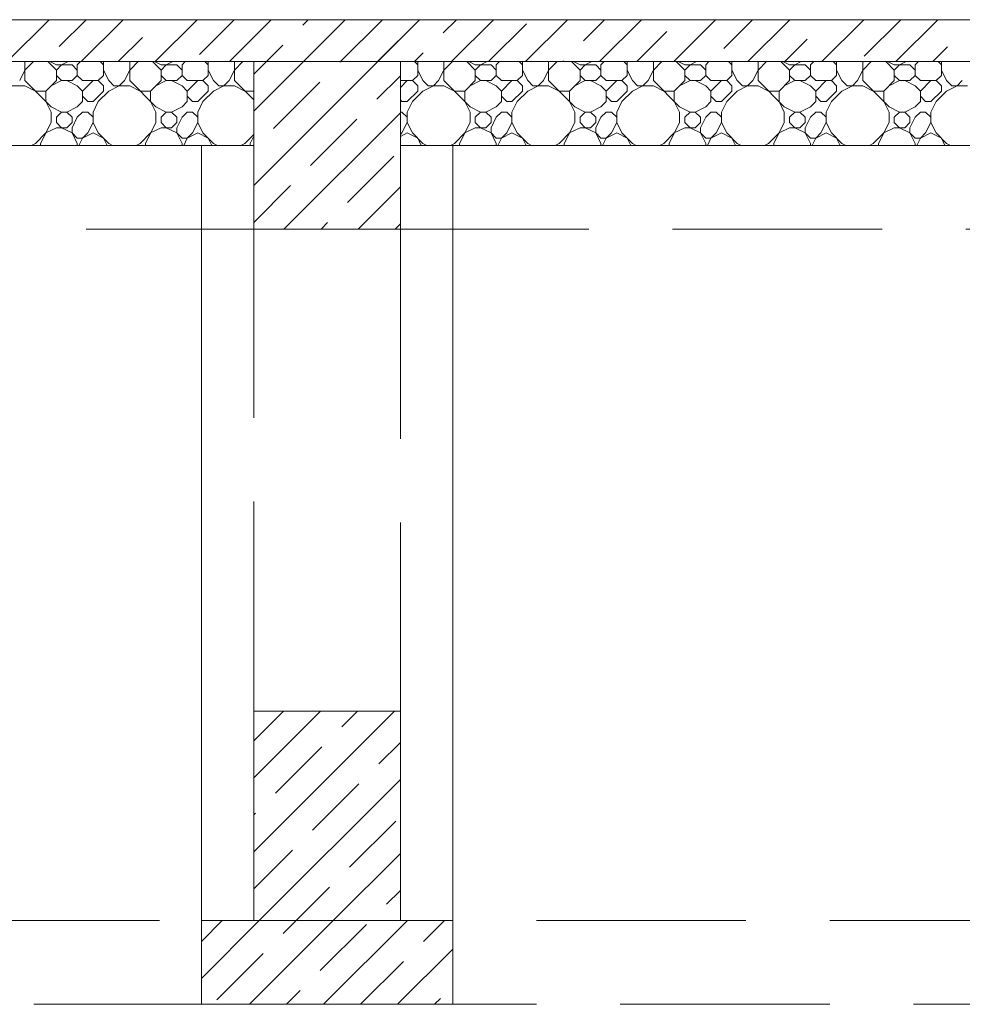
# Model space of a CAD drawing. Header units: millimetres. Extents: x 53645 to 137188, y 78097 to 135542.
# Tile 161 of 256: x 95860 to 98110, y 101230 to 103580. Entities that reach past the tile are written whole.
import ezdxf

# ---------------------------------------------------------------- set-up
doc = ezdxf.new("R2010")
doc.units = ezdxf.units.MM
doc.linetypes.add('GOST2.303 4', pattern=[7, 5, -2, 0])
doc.layers.add('hatch', color=7, linetype='Continuous', lineweight=5)
doc.layers.add('Wall2', color=40, linetype='Continuous', lineweight=5)

msp = doc.modelspace()

# ---------------------------------------------------------------- linework, layer by layer
at = {"layer": 'hatch', "color": 251, "ltscale": 100}
msp.add_lwpolyline([(91368.8, 103679.9), (100018.8, 103679.9), (100018.8, 103579.9), (91368.8, 103579.9)], close=True, dxfattribs=at)
for points in [[(91368.8, 103579.9), (100018.8, 103579.9)], [(91368.8, 103480), (96418.8, 103479.9)], [(96418.8, 103479.9), (91368.8, 103479.9)], [(96418.8, 103479.9), (96418.8, 103279.9)], [(100018.8, 103480), (96768.8, 103479.9)], [(100018.8, 103479.9), (96768.8, 103479.9)], [(96768.8, 103479.9), (96768.8, 103279.9)]]:
    msp.add_lwpolyline(points, dxfattribs=at)
at = {"layer": 'hatch', "color": 251, "lineweight": 0, "ltscale": 100}
for points in [[(95830.3, 103479.9), (95930.3, 103579.9)], [(95954.4, 103515.6), (96018.7, 103579.9)], [(96007.1, 103479.9), (96107.1, 103579.9)], [(96183.9, 103479.9), (96283.9, 103579.9)], [(96289.4, 103497.1), (96372.3, 103579.9)], [(96360.7, 103479.9), (96460.7, 103579.9)], [(96536, 103566.9), (96549.1, 103579.9)], [(96537.4, 103479.9), (96637.4, 103579.9)], [(96625.8, 103479.9), (96725.8, 103579.9)], [(96714.2, 103479.9), (96814.2, 103579.9)], [(96871, 103548.3), (96902.6, 103579.9)], [(96891, 103479.9), (96991, 103579.9)], [(96979.4, 103479.9), (97069.9, 103570.4)], [(97067.8, 103479.9), (97167.8, 103579.9)], [(97206, 103529.8), (97256.2, 103579.9)], [(97244.5, 103479.9), (97344.5, 103579.9)], [(97421.3, 103479.9), (97521.3, 103579.9)], [(97541, 103511.2), (97609.7, 103579.9)], [(97598.1, 103479.9), (97698.1, 103579.9)], [(97774.9, 103479.9), (97874.9, 103579.9)], [(97876, 103492.7), (97963.3, 103579.9)], [(97951.7, 103479.9), (98051.7, 103579.9)], [(97332.9, 103479.9), (97404.9, 103551.9)], [(96095.5, 103479.9), (96153.3, 103537.7)], [(96449.1, 103479.9), (96488.3, 103519.2)], [(97686.5, 103479.9), (97739.9, 103533.3)], [(96802.6, 103479.9), (96823.3, 103500.6)], [(98040, 103479.9), (98074.9, 103514.8)], [(97156.2, 103479.9), (97158.3, 103482.1)], [(96293.8, 101291.8), (96432, 101429.9)], [(96293.8, 101380.2), (96343.6, 101429.9)], [(96408.8, 101229.9), (96608.8, 101429.9)], [(96489.2, 101398.7), (96520.4, 101429.9)], [(96585.5, 101229.9), (96785.5, 101429.9)], [(96824.2, 101380.2), (96873.9, 101429.9)], [(96577.6, 101310.4), (96688, 101420.8)], [(96762.3, 101229.9), (96893.8, 101361.5)], [(96331, 101240.5), (96441.4, 101351)], [(96673.9, 101229.9), (96776.4, 101332.5)], [(96497.2, 101229.9), (96529.8, 101262.6)], [(96850.7, 101229.9), (96864.8, 101244.1)]]:
    msp.add_lwpolyline(points, dxfattribs=at)
at = {"layer": 'hatch', "color": 251, "linetype": 'ByBlock', "lineweight": 0, "ltscale": 100}
for points in [[(96418.8, 103538.1), (96460.7, 103579.9)], [(96418.8, 103361.4), (96637.4, 103579.9)], [(96536, 103566.9), (96549.1, 103579.9)], [(96624.4, 103478.5), (96725.8, 103579.9)], [(96418.8, 103184.6), (96768.8, 103534.6)], [(96418.8, 103449.7), (96488.3, 103519.2)], [(96466.2, 103320.3), (96576.7, 103430.8)], [(96712.8, 103390.1), (96768.8, 103446.2)], [(96491, 103079.9), (96768.8, 103357.8)], [(96554.6, 103231.9), (96665.1, 103342.4)], [(96643, 103143.5), (96753.5, 103254)], [(96418.8, 103096.2), (96506.8, 103184.2)], [(96667.8, 103079.9), (96768.8, 103181)], [(96579.4, 103079.9), (96595.2, 103095.8)], [(96756.2, 103079.9), (96768.8, 103092.6)], [(96418.8, 101770.4), (96578.4, 101929.9)], [(96418.8, 101593.6), (96755.2, 101929.9)], [(96418.8, 101858.7), (96490, 101929.9)], [(96628.8, 101892), (96666.8, 101929.9)], [(96717.2, 101803.6), (96768.8, 101855.2)], [(96470.6, 101733.7), (96581.1, 101844.2)], [(96432, 101429.9), (96768.8, 101766.8)], [(96559, 101645.3), (96669.5, 101755.8)], [(96418.8, 101682), (96422.9, 101686)], [(96647.4, 101557), (96757.9, 101667.4)], [(96418.8, 101505.2), (96511.3, 101597.6)], [(96608.8, 101429.9), (96768.8, 101590)], [(96520.4, 101429.9), (96599.7, 101509.2)], [(96735.8, 101468.6), (96768.8, 101501.6)]]:
    msp.add_lwpolyline(points, dxfattribs=at)
at = {"layer": 'hatch', "color": 251, "linetype": 'ByBlock', "ltscale": 100}
msp.add_lwpolyline([(96768.8, 103579.9), (96418.8, 103579.9)], dxfattribs=at)
at = {"layer": 'hatch', "color": 251, "lineweight": 15, "ltscale": 100}
for points in [[(95872.7, 103434.6), (95872.7, 103479.9)], [(95872.7, 103459.6), (95893, 103479.9)], [(95947.7, 103459.6), (95927.3, 103479.9)], [(95947.7, 103472.1), (95932, 103479.9)], [(95947.7, 103472.1), (95985.2, 103472.1)], [(95947.7, 103459.6), (95960.2, 103472.1)], [(95960.2, 103472.1), (95975.8, 103479.9)], [(95997.7, 103459.6), (95985.2, 103472.1)], [(95997.7, 103472.1), (96005.5, 103479.9)], [(95997.7, 103447.1), (95997.7, 103472.1)], [(96060.2, 103472.1), (96052.3, 103479.9)], [(96060.2, 103447.1), (96060.2, 103479.9)], [(96122.7, 103434.6), (96122.7, 103479.9)], [(96122.7, 103459.6), (96143, 103479.9)], [(96197.7, 103459.6), (96177.3, 103479.9)], [(96197.7, 103472.1), (96182, 103479.9)], [(96197.7, 103472.1), (96235.2, 103472.1)], [(96197.7, 103459.6), (96210.2, 103472.1)], [(96210.2, 103472.1), (96225.8, 103479.9)], [(96247.7, 103459.6), (96235.2, 103472.1)], [(96247.7, 103472.1), (96255.5, 103479.9)], [(96247.7, 103447.1), (96247.7, 103472.1)], [(96310.2, 103472.1), (96302.3, 103479.9)], [(96310.2, 103447.1), (96310.2, 103479.9)], [(96372.7, 103434.6), (96372.7, 103479.9)], [(96372.7, 103459.6), (96393, 103479.9)], [(96810.2, 103472.1), (96802.3, 103479.9)], [(96810.2, 103447.1), (96810.2, 103479.9)], [(96872.7, 103434.6), (96872.7, 103479.9)], [(96872.7, 103459.6), (96893, 103479.9)], [(96947.7, 103459.6), (96927.3, 103479.9)], [(96947.7, 103472.1), (96932, 103479.9)], [(96947.7, 103472.1), (96985.2, 103472.1)], [(96947.7, 103459.6), (96960.2, 103472.1)], [(96960.2, 103472.1), (96975.8, 103479.9)], [(96997.7, 103459.6), (96985.2, 103472.1)], [(96997.7, 103472.1), (97005.5, 103479.9)], [(96997.7, 103447.1), (96997.7, 103472.1)], [(97060.2, 103472.1), (97052.3, 103479.9)], [(97060.2, 103447.1), (97060.2, 103479.9)], [(97122.7, 103434.6), (97122.7, 103479.9)], [(97122.7, 103459.6), (97143, 103479.9)], [(97197.7, 103459.6), (97177.3, 103479.9)], [(97197.7, 103472.1), (97182, 103479.9)], [(97197.7, 103472.1), (97235.2, 103472.1)], [(97197.7, 103459.6), (97210.2, 103472.1)], [(97210.2, 103472.1), (97225.8, 103479.9)], [(97247.7, 103459.6), (97235.2, 103472.1)], [(97247.7, 103472.1), (97255.5, 103479.9)], [(97247.7, 103447.1), (97247.7, 103472.1)], [(97310.2, 103472.1), (97302.3, 103479.9)], [(97310.2, 103447.1), (97310.2, 103479.9)], [(97372.7, 103434.6), (97372.7, 103479.9)], [(97372.7, 103459.6), (97393, 103479.9)], [(97447.7, 103459.6), (97427.3, 103479.9)], [(97447.7, 103472.1), (97432, 103479.9)], [(97447.7, 103472.1), (97485.2, 103472.1)], [(97447.7, 103459.6), (97460.2, 103472.1)], [(97460.2, 103472.1), (97475.8, 103479.9)], [(97497.7, 103459.6), (97485.2, 103472.1)], [(97497.7, 103472.1), (97505.5, 103479.9)], [(97497.7, 103447.1), (97497.7, 103472.1)], [(97560.2, 103472.1), (97552.3, 103479.9)], [(97560.2, 103447.1), (97560.2, 103479.9)], [(97622.7, 103434.6), (97622.7, 103479.9)], [(97622.7, 103459.6), (97643, 103479.9)], [(97697.7, 103459.6), (97677.3, 103479.9)], [(97697.7, 103472.1), (97682, 103479.9)], [(97697.7, 103472.1), (97735.2, 103472.1)], [(97697.7, 103459.6), (97710.2, 103472.1)], [(97710.2, 103472.1), (97725.8, 103479.9)], [(97747.7, 103459.6), (97735.2, 103472.1)], [(97747.7, 103472.1), (97755.5, 103479.9)], [(97747.7, 103447.1), (97747.7, 103472.1)], [(97810.2, 103472.1), (97802.3, 103479.9)], [(97810.2, 103447.1), (97810.2, 103479.9)], [(97872.7, 103434.6), (97872.7, 103479.9)], [(97872.7, 103459.6), (97893, 103479.9)], [(97947.7, 103459.6), (97927.3, 103479.9)], [(97947.7, 103472.1), (97932, 103479.9)], [(97947.7, 103472.1), (97985.2, 103472.1)], [(97947.7, 103459.6), (97960.2, 103472.1)], [(97960.2, 103472.1), (97975.8, 103479.9)], [(97997.7, 103459.6), (97985.2, 103472.1)], [(97997.7, 103472.1), (98005.5, 103479.9)], [(97997.7, 103447.1), (97997.7, 103472.1)], [(98060.2, 103472.1), (98052.3, 103479.9)], [(98060.2, 103447.1), (98060.2, 103479.9)], [(95860.2, 103434.6), (95872.7, 103459.6)], [(95947.7, 103434.6), (95947.7, 103459.6)], [(96072.7, 103434.6), (96060.2, 103459.6)], [(96110.2, 103434.6), (96122.7, 103459.6)], [(96197.7, 103434.6), (96197.7, 103459.6)], [(96322.7, 103434.6), (96310.2, 103459.6)], [(96360.2, 103434.6), (96372.7, 103459.6)], [(96822.7, 103434.6), (96810.2, 103459.6)], [(96860.2, 103434.6), (96872.7, 103459.6)], [(96947.7, 103434.6), (96947.7, 103459.6)], [(97072.7, 103434.6), (97060.2, 103459.6)], [(97110.2, 103434.6), (97122.7, 103459.6)], [(97197.7, 103434.6), (97197.7, 103459.6)], [(97322.7, 103434.6), (97310.2, 103459.6)], [(97360.2, 103434.6), (97372.7, 103459.6)], [(97447.7, 103434.6), (97447.7, 103459.6)], [(97572.7, 103434.6), (97560.2, 103459.6)], [(97610.2, 103434.6), (97622.7, 103459.6)], [(97697.7, 103434.6), (97697.7, 103459.6)], [(97822.7, 103434.6), (97810.2, 103459.6)], [(97860.2, 103434.6), (97872.7, 103459.6)], [(97947.7, 103434.6), (97947.7, 103459.6)], [(98072.7, 103434.6), (98060.2, 103459.6)], [(95935.2, 103372.1), (95872.7, 103434.6)], [(95922.7, 103409.6), (95947.7, 103434.6)], [(95935.2, 103422.1), (95960.2, 103434.6)], [(95960.2, 103434.6), (95947.7, 103447.1)], [(95960.2, 103434.6), (95985.2, 103434.6)], [(95997.7, 103422.1), (95972.7, 103434.6)], [(95985.2, 103434.6), (95997.7, 103447.1)], [(96010.2, 103434.6), (95997.7, 103447.1)], [(96010.2, 103434.6), (96047.7, 103434.6)], [(96010.2, 103409.6), (96035.2, 103434.6)], [(96047.7, 103434.6), (96060.2, 103447.1)], [(96060.2, 103422.1), (96047.7, 103434.6)], [(96085.2, 103422.1), (96072.7, 103434.6)], [(96097.7, 103422.1), (96110.2, 103434.6)], [(96185.2, 103372.1), (96122.7, 103434.6)], [(96172.7, 103409.6), (96197.7, 103434.6)], [(96185.2, 103422.1), (96210.2, 103434.6)], [(96210.2, 103434.6), (96197.7, 103447.1)], [(96210.2, 103434.6), (96235.2, 103434.6)], [(96247.7, 103422.1), (96222.7, 103434.6)], [(96235.2, 103434.6), (96247.7, 103447.1)], [(96260.2, 103434.6), (96247.7, 103447.1)], [(96260.2, 103434.6), (96297.7, 103434.6)], [(96260.2, 103409.6), (96285.2, 103434.6)], [(96297.7, 103434.6), (96310.2, 103447.1)], [(96310.2, 103422.1), (96297.7, 103434.6)], [(96335.2, 103422.1), (96322.7, 103434.6)], [(96347.7, 103422.1), (96360.2, 103434.6)], [(96418.8, 103388.4), (96372.7, 103434.6)], [(96768.8, 103434.6), (96797.7, 103434.6)], [(96768.8, 103418.3), (96785.2, 103434.6)], [(96797.7, 103434.6), (96810.2, 103447.1)], [(96810.2, 103422.1), (96797.7, 103434.6)], [(96835.2, 103422.1), (96822.7, 103434.6)], [(96847.7, 103422.1), (96860.2, 103434.6)], [(96935.2, 103372.1), (96872.7, 103434.6)], [(96922.7, 103409.6), (96947.7, 103434.6)], [(96935.2, 103422.1), (96960.2, 103434.6)], [(96960.2, 103434.6), (96947.7, 103447.1)], [(96960.2, 103434.6), (96985.2, 103434.6)], [(96997.7, 103422.1), (96972.7, 103434.6)], [(96985.2, 103434.6), (96997.7, 103447.1)], [(97010.2, 103434.6), (96997.7, 103447.1)], [(97010.2, 103434.6), (97047.7, 103434.6)], [(97010.2, 103409.6), (97035.2, 103434.6)], [(97047.7, 103434.6), (97060.2, 103447.1)], [(97060.2, 103422.1), (97047.7, 103434.6)], [(97085.2, 103422.1), (97072.7, 103434.6)], [(97097.7, 103422.1), (97110.2, 103434.6)], [(97185.2, 103372.1), (97122.7, 103434.6)], [(97172.7, 103409.6), (97197.7, 103434.6)], [(97185.2, 103422.1), (97210.2, 103434.6)], [(97210.2, 103434.6), (97197.7, 103447.1)], [(97210.2, 103434.6), (97235.2, 103434.6)], [(97247.7, 103422.1), (97222.7, 103434.6)], [(97235.2, 103434.6), (97247.7, 103447.1)], [(97260.2, 103434.6), (97247.7, 103447.1)], [(97260.2, 103434.6), (97297.7, 103434.6)], [(97260.2, 103409.6), (97285.2, 103434.6)], [(97297.7, 103434.6), (97310.2, 103447.1)], [(97310.2, 103422.1), (97297.7, 103434.6)], [(97335.2, 103422.1), (97322.7, 103434.6)], [(97347.7, 103422.1), (97360.2, 103434.6)], [(97435.2, 103372.1), (97372.7, 103434.6)], [(97422.7, 103409.6), (97447.7, 103434.6)], [(97435.2, 103422.1), (97460.2, 103434.6)], [(97460.2, 103434.6), (97447.7, 103447.1)], [(97460.2, 103434.6), (97485.2, 103434.6)], [(97497.7, 103422.1), (97472.7, 103434.6)], [(97485.2, 103434.6), (97497.7, 103447.1)], [(97510.2, 103434.6), (97497.7, 103447.1)], [(97510.2, 103434.6), (97547.7, 103434.6)], [(97510.2, 103409.6), (97535.2, 103434.6)], [(97547.7, 103434.6), (97560.2, 103447.1)], [(97560.2, 103422.1), (97547.7, 103434.6)], [(97585.2, 103422.1), (97572.7, 103434.6)], [(97597.7, 103422.1), (97610.2, 103434.6)], [(97685.2, 103372.1), (97622.7, 103434.6)], [(97672.7, 103409.6), (97697.7, 103434.6)], [(97685.2, 103422.1), (97710.2, 103434.6)], [(97710.2, 103434.6), (97697.7, 103447.1)], [(97710.2, 103434.6), (97735.2, 103434.6)], [(97747.7, 103422.1), (97722.7, 103434.6)], [(97735.2, 103434.6), (97747.7, 103447.1)], [(97760.2, 103434.6), (97747.7, 103447.1)], [(97760.2, 103434.6), (97797.7, 103434.6)], [(97760.2, 103409.6), (97785.2, 103434.6)], [(97797.7, 103434.6), (97810.2, 103447.1)], [(97810.2, 103422.1), (97797.7, 103434.6)], [(97835.2, 103422.1), (97822.7, 103434.6)], [(97847.7, 103422.1), (97860.2, 103434.6)], [(97935.2, 103372.1), (97872.7, 103434.6)], [(97922.7, 103409.6), (97947.7, 103434.6)], [(97935.2, 103422.1), (97960.2, 103434.6)], [(97960.2, 103434.6), (97947.7, 103447.1)], [(97960.2, 103434.6), (97985.2, 103434.6)], [(97997.7, 103422.1), (97972.7, 103434.6)], [(97985.2, 103434.6), (97997.7, 103447.1)], [(98010.2, 103434.6), (97997.7, 103447.1)], [(98010.2, 103434.6), (98047.7, 103434.6)], [(98010.2, 103409.6), (98035.2, 103434.6)], [(98047.7, 103434.6), (98060.2, 103447.1)], [(98060.2, 103422.1), (98047.7, 103434.6)], [(98085.2, 103422.1), (98072.7, 103434.6)], [(98097.7, 103422.1), (98110.2, 103434.6)], [(95835.2, 103422.1), (95872.7, 103422.1)], [(95897.7, 103409.6), (95872.7, 103422.1)], [(95897.7, 103409.6), (95922.7, 103409.6)], [(95922.7, 103384.6), (95922.7, 103409.6)], [(96010.2, 103409.6), (95997.7, 103422.1)], [(96010.2, 103384.6), (96010.2, 103409.6)], [(96035.2, 103384.6), (96060.2, 103409.6)], [(96047.7, 103384.6), (96072.7, 103409.6)], [(96060.2, 103409.6), (96060.2, 103422.1)], [(96072.7, 103409.6), (96097.7, 103422.1)], [(96085.2, 103422.1), (96122.7, 103422.1)], [(96147.7, 103409.6), (96122.7, 103422.1)], [(96147.7, 103409.6), (96172.7, 103409.6)], [(96172.7, 103384.6), (96172.7, 103409.6)], [(96260.2, 103409.6), (96247.7, 103422.1)], [(96260.2, 103384.6), (96260.2, 103409.6)], [(96285.2, 103384.6), (96310.2, 103409.6)], [(96297.7, 103384.6), (96322.7, 103409.6)], [(96310.2, 103409.6), (96310.2, 103422.1)], [(96322.7, 103409.6), (96347.7, 103422.1)], [(96335.2, 103422.1), (96372.7, 103422.1)], [(96397.7, 103409.6), (96372.7, 103422.1)], [(96397.7, 103409.6), (96418.8, 103409.6)], [(96785.2, 103384.6), (96810.2, 103409.6)], [(96797.7, 103384.6), (96822.7, 103409.6)], [(96810.2, 103409.6), (96810.2, 103422.1)], [(96822.7, 103409.6), (96847.7, 103422.1)], [(96835.2, 103422.1), (96872.7, 103422.1)], [(96897.7, 103409.6), (96872.7, 103422.1)], [(96897.7, 103409.6), (96922.7, 103409.6)], [(96922.7, 103384.6), (96922.7, 103409.6)], [(97010.2, 103409.6), (96997.7, 103422.1)], [(97010.2, 103384.6), (97010.2, 103409.6)], [(97035.2, 103384.6), (97060.2, 103409.6)], [(97047.7, 103384.6), (97072.7, 103409.6)], [(97060.2, 103409.6), (97060.2, 103422.1)], [(97072.7, 103409.6), (97097.7, 103422.1)], [(97085.2, 103422.1), (97122.7, 103422.1)], [(97147.7, 103409.6), (97122.7, 103422.1)], [(97147.7, 103409.6), (97172.7, 103409.6)], [(97172.7, 103384.6), (97172.7, 103409.6)], [(97260.2, 103409.6), (97247.7, 103422.1)], [(97260.2, 103384.6), (97260.2, 103409.6)], [(97285.2, 103384.6), (97310.2, 103409.6)], [(97297.7, 103384.6), (97322.7, 103409.6)], [(97310.2, 103409.6), (97310.2, 103422.1)], [(97322.7, 103409.6), (97347.7, 103422.1)], [(97335.2, 103422.1), (97372.7, 103422.1)], [(97397.7, 103409.6), (97372.7, 103422.1)], [(97397.7, 103409.6), (97422.7, 103409.6)], [(97422.7, 103384.6), (97422.7, 103409.6)], [(97510.2, 103409.6), (97497.7, 103422.1)], [(97510.2, 103384.6), (97510.2, 103409.6)], [(97535.2, 103384.6), (97560.2, 103409.6)], [(97547.7, 103384.6), (97572.7, 103409.6)], [(97560.2, 103409.6), (97560.2, 103422.1)], [(97572.7, 103409.6), (97597.7, 103422.1)], [(97585.2, 103422.1), (97622.7, 103422.1)], [(97647.7, 103409.6), (97622.7, 103422.1)], [(97647.7, 103409.6), (97672.7, 103409.6)], [(97672.7, 103384.6), (97672.7, 103409.6)], [(97760.2, 103409.6), (97747.7, 103422.1)], [(97760.2, 103384.6), (97760.2, 103409.6)], [(97785.2, 103384.6), (97810.2, 103409.6)], [(97797.7, 103384.6), (97822.7, 103409.6)], [(97810.2, 103409.6), (97810.2, 103422.1)], [(97822.7, 103409.6), (97847.7, 103422.1)], [(97835.2, 103422.1), (97872.7, 103422.1)], [(97897.7, 103409.6), (97872.7, 103422.1)], [(97897.7, 103409.6), (97922.7, 103409.6)], [(97922.7, 103384.6), (97922.7, 103409.6)], [(98010.2, 103409.6), (97997.7, 103422.1)], [(98010.2, 103384.6), (98010.2, 103409.6)], [(98035.2, 103384.6), (98060.2, 103409.6)], [(98047.7, 103384.6), (98072.7, 103409.6)], [(98060.2, 103409.6), (98060.2, 103422.1)], [(98072.7, 103409.6), (98097.7, 103422.1)], [(98085.2, 103422.1), (98122.7, 103422.1)], [(95935.2, 103359.6), (95922.7, 103384.6)], [(95997.7, 103372.1), (96010.2, 103384.6)], [(96022.7, 103384.6), (96010.2, 103397.1)], [(96022.7, 103384.6), (96035.2, 103384.6)], [(96047.7, 103384.6), (96035.2, 103359.6)], [(96185.2, 103359.6), (96172.7, 103384.6)], [(96247.7, 103372.1), (96260.2, 103384.6)], [(96272.7, 103384.6), (96260.2, 103397.1)], [(96272.7, 103384.6), (96285.2, 103384.6)], [(96297.7, 103384.6), (96285.2, 103359.6)], [(96772.7, 103384.6), (96768.8, 103388.4)], [(96772.7, 103384.6), (96785.2, 103384.6)], [(96797.7, 103384.6), (96785.2, 103359.6)], [(96935.2, 103359.6), (96922.7, 103384.6)], [(96997.7, 103372.1), (97010.2, 103384.6)], [(97022.7, 103384.6), (97010.2, 103397.1)], [(97022.7, 103384.6), (97035.2, 103384.6)], [(97047.7, 103384.6), (97035.2, 103359.6)], [(97185.2, 103359.6), (97172.7, 103384.6)], [(97247.7, 103372.1), (97260.2, 103384.6)], [(97272.7, 103384.6), (97260.2, 103397.1)], [(97272.7, 103384.6), (97285.2, 103384.6)], [(97297.7, 103384.6), (97285.2, 103359.6)], [(97435.2, 103359.6), (97422.7, 103384.6)], [(97497.7, 103372.1), (97510.2, 103384.6)], [(97522.7, 103384.6), (97510.2, 103397.1)], [(97522.7, 103384.6), (97535.2, 103384.6)], [(97547.7, 103384.6), (97535.2, 103359.6)], [(97685.2, 103359.6), (97672.7, 103384.6)], [(97747.7, 103372.1), (97760.2, 103384.6)], [(97772.7, 103384.6), (97760.2, 103397.1)], [(97772.7, 103384.6), (97785.2, 103384.6)], [(97797.7, 103384.6), (97785.2, 103359.6)], [(97935.2, 103359.6), (97922.7, 103384.6)], [(97997.7, 103372.1), (98010.2, 103384.6)], [(98022.7, 103384.6), (98010.2, 103397.1)], [(98022.7, 103384.6), (98035.2, 103384.6)], [(98047.7, 103384.6), (98035.2, 103359.6)], [(95960.2, 103359.6), (95935.2, 103372.1)], [(95935.2, 103334.6), (95935.2, 103359.6)], [(95947.7, 103347.1), (95960.2, 103359.6)], [(95960.2, 103359.6), (95972.7, 103359.6)], [(95972.7, 103359.6), (95997.7, 103372.1)], [(95985.2, 103347.1), (95972.7, 103359.6)], [(95997.7, 103347.1), (96010.2, 103359.6)], [(96010.2, 103359.6), (96022.7, 103359.6)], [(96035.2, 103347.1), (96022.7, 103359.6)], [(96035.2, 103334.6), (96035.2, 103359.6)], [(96210.2, 103359.6), (96185.2, 103372.1)], [(96185.2, 103334.6), (96185.2, 103359.6)], [(96197.7, 103347.1), (96210.2, 103359.6)], [(96210.2, 103359.6), (96222.7, 103359.6)], [(96222.7, 103359.6), (96247.7, 103372.1)], [(96235.2, 103347.1), (96222.7, 103359.6)], [(96247.7, 103347.1), (96260.2, 103359.6)], [(96260.2, 103359.6), (96272.7, 103359.6)], [(96285.2, 103347.1), (96272.7, 103359.6)], [(96285.2, 103334.6), (96285.2, 103359.6)], [(96768.8, 103359.6), (96772.7, 103359.6)], [(96785.2, 103347.1), (96772.7, 103359.6)], [(96785.2, 103334.6), (96785.2, 103359.6)], [(96960.2, 103359.6), (96935.2, 103372.1)], [(96935.2, 103334.6), (96935.2, 103359.6)], [(96947.7, 103347.1), (96960.2, 103359.6)], [(96960.2, 103359.6), (96972.7, 103359.6)], [(96972.7, 103359.6), (96997.7, 103372.1)], [(96985.2, 103347.1), (96972.7, 103359.6)], [(96997.7, 103347.1), (97010.2, 103359.6)], [(97010.2, 103359.6), (97022.7, 103359.6)], [(97035.2, 103347.1), (97022.7, 103359.6)], [(97035.2, 103334.6), (97035.2, 103359.6)], [(97210.2, 103359.6), (97185.2, 103372.1)], [(97185.2, 103334.6), (97185.2, 103359.6)], [(97197.7, 103347.1), (97210.2, 103359.6)], [(97210.2, 103359.6), (97222.7, 103359.6)], [(97222.7, 103359.6), (97247.7, 103372.1)], [(97235.2, 103347.1), (97222.7, 103359.6)], [(97247.7, 103347.1), (97260.2, 103359.6)], [(97260.2, 103359.6), (97272.7, 103359.6)], [(97285.2, 103347.1), (97272.7, 103359.6)], [(97285.2, 103334.6), (97285.2, 103359.6)], [(97460.2, 103359.6), (97435.2, 103372.1)], [(97435.2, 103334.6), (97435.2, 103359.6)], [(97447.7, 103347.1), (97460.2, 103359.6)], [(97460.2, 103359.6), (97472.7, 103359.6)], [(97472.7, 103359.6), (97497.7, 103372.1)], [(97485.2, 103347.1), (97472.7, 103359.6)], [(97497.7, 103347.1), (97510.2, 103359.6)], [(97510.2, 103359.6), (97522.7, 103359.6)], [(97535.2, 103347.1), (97522.7, 103359.6)], [(97535.2, 103334.6), (97535.2, 103359.6)], [(97710.2, 103359.6), (97685.2, 103372.1)], [(97685.2, 103334.6), (97685.2, 103359.6)], [(97697.7, 103347.1), (97710.2, 103359.6)], [(97710.2, 103359.6), (97722.7, 103359.6)], [(97722.7, 103359.6), (97747.7, 103372.1)], [(97735.2, 103347.1), (97722.7, 103359.6)], [(97747.7, 103347.1), (97760.2, 103359.6)], [(97760.2, 103359.6), (97772.7, 103359.6)], [(97785.2, 103347.1), (97772.7, 103359.6)], [(97785.2, 103334.6), (97785.2, 103359.6)], [(97960.2, 103359.6), (97935.2, 103372.1)], [(97935.2, 103334.6), (97935.2, 103359.6)], [(97947.7, 103347.1), (97960.2, 103359.6)], [(97960.2, 103359.6), (97972.7, 103359.6)], [(97972.7, 103359.6), (97997.7, 103372.1)], [(97985.2, 103347.1), (97972.7, 103359.6)], [(97997.7, 103347.1), (98010.2, 103359.6)], [(98010.2, 103359.6), (98022.7, 103359.6)], [(98035.2, 103347.1), (98022.7, 103359.6)], [(98035.2, 103334.6), (98035.2, 103359.6)], [(95910.2, 103284.6), (95935.2, 103334.6)], [(95947.7, 103334.6), (95947.7, 103347.1)], [(95960.2, 103322.1), (95947.7, 103334.6)], [(95972.7, 103322.1), (95985.2, 103334.6)], [(95985.2, 103334.6), (95985.2, 103347.1)], [(95985.2, 103322.1), (95997.7, 103347.1)], [(96022.7, 103309.6), (96035.2, 103334.6)], [(96047.7, 103309.6), (96035.2, 103334.6)], [(96160.2, 103284.6), (96185.2, 103334.6)], [(96197.7, 103334.6), (96197.7, 103347.1)], [(96210.2, 103322.1), (96197.7, 103334.6)], [(96222.7, 103322.1), (96235.2, 103334.6)], [(96235.2, 103334.6), (96235.2, 103347.1)], [(96235.2, 103322.1), (96247.7, 103347.1)], [(96272.7, 103309.6), (96285.2, 103334.6)], [(96297.7, 103309.6), (96285.2, 103334.6)], [(96772.7, 103309.6), (96785.2, 103334.6)], [(96797.7, 103309.6), (96785.2, 103334.6)], [(96910.2, 103284.6), (96935.2, 103334.6)], [(96947.7, 103334.6), (96947.7, 103347.1)], [(96960.2, 103322.1), (96947.7, 103334.6)], [(96972.7, 103322.1), (96985.2, 103334.6)], [(96985.2, 103334.6), (96985.2, 103347.1)], [(96985.2, 103322.1), (96997.7, 103347.1)], [(97022.7, 103309.6), (97035.2, 103334.6)], [(97047.7, 103309.6), (97035.2, 103334.6)], [(97160.2, 103284.6), (97185.2, 103334.6)], [(97197.7, 103334.6), (97197.7, 103347.1)], [(97210.2, 103322.1), (97197.7, 103334.6)], [(97222.7, 103322.1), (97235.2, 103334.6)], [(97235.2, 103334.6), (97235.2, 103347.1)], [(97235.2, 103322.1), (97247.7, 103347.1)], [(97272.7, 103309.6), (97285.2, 103334.6)], [(97297.7, 103309.6), (97285.2, 103334.6)], [(97410.2, 103284.6), (97435.2, 103334.6)], [(97447.7, 103334.6), (97447.7, 103347.1)], [(97460.2, 103322.1), (97447.7, 103334.6)], [(97472.7, 103322.1), (97485.2, 103334.6)], [(97485.2, 103334.6), (97485.2, 103347.1)], [(97485.2, 103322.1), (97497.7, 103347.1)], [(97522.7, 103309.6), (97535.2, 103334.6)], [(97547.7, 103309.6), (97535.2, 103334.6)], [(97660.2, 103284.6), (97685.2, 103334.6)], [(97697.7, 103334.6), (97697.7, 103347.1)], [(97710.2, 103322.1), (97697.7, 103334.6)], [(97722.7, 103322.1), (97735.2, 103334.6)], [(97735.2, 103334.6), (97735.2, 103347.1)], [(97735.2, 103322.1), (97747.7, 103347.1)], [(97772.7, 103309.6), (97785.2, 103334.6)], [(97797.7, 103309.6), (97785.2, 103334.6)], [(97910.2, 103284.6), (97935.2, 103334.6)], [(97947.7, 103334.6), (97947.7, 103347.1)], [(97960.2, 103322.1), (97947.7, 103334.6)], [(97972.7, 103322.1), (97985.2, 103334.6)], [(97985.2, 103334.6), (97985.2, 103347.1)], [(97985.2, 103322.1), (97997.7, 103347.1)], [(98022.7, 103309.6), (98035.2, 103334.6)], [(98047.7, 103309.6), (98035.2, 103334.6)], [(95897.7, 103284.6), (95922.7, 103309.6)], [(95922.7, 103309.6), (95947.7, 103322.1)], [(95947.7, 103322.1), (95972.7, 103322.1)], [(95985.2, 103309.6), (95960.2, 103322.1)], [(95985.2, 103309.6), (95985.2, 103322.1)], [(95997.7, 103297.1), (95985.2, 103309.6)], [(95997.7, 103284.6), (95985.2, 103309.6)], [(96010.2, 103297.1), (96022.7, 103309.6)], [(96010.2, 103297.1), (96035.2, 103309.6)], [(96060.2, 103297.1), (96035.2, 103309.6)], [(96060.2, 103297.1), (96035.2, 103309.6)], [(96072.7, 103284.6), (96047.7, 103309.6)], [(96147.7, 103284.6), (96172.7, 103309.6)], [(96172.7, 103309.6), (96197.7, 103322.1)], [(96197.7, 103322.1), (96222.7, 103322.1)], [(96235.2, 103309.6), (96210.2, 103322.1)], [(96235.2, 103309.6), (96235.2, 103322.1)], [(96247.7, 103297.1), (96235.2, 103309.6)], [(96247.7, 103284.6), (96235.2, 103309.6)], [(96260.2, 103297.1), (96272.7, 103309.6)], [(96260.2, 103297.1), (96285.2, 103309.6)], [(96310.2, 103297.1), (96285.2, 103309.6)], [(96310.2, 103297.1), (96285.2, 103309.6)], [(96322.7, 103284.6), (96297.7, 103309.6)], [(96768.8, 103305.8), (96772.7, 103309.6)], [(96768.8, 103301.5), (96785.2, 103309.6)], [(96810.2, 103297.1), (96785.2, 103309.6)], [(96810.2, 103297.1), (96785.2, 103309.6)], [(96822.7, 103284.6), (96797.7, 103309.6)], [(96897.7, 103284.6), (96922.7, 103309.6)], [(96922.7, 103309.6), (96947.7, 103322.1)], [(96947.7, 103322.1), (96972.7, 103322.1)], [(96985.2, 103309.6), (96960.2, 103322.1)], [(96985.2, 103309.6), (96985.2, 103322.1)], [(96997.7, 103297.1), (96985.2, 103309.6)], [(96997.7, 103284.6), (96985.2, 103309.6)], [(97010.2, 103297.1), (97022.7, 103309.6)], [(97010.2, 103297.1), (97035.2, 103309.6)], [(97060.2, 103297.1), (97035.2, 103309.6)], [(97060.2, 103297.1), (97035.2, 103309.6)], [(97072.7, 103284.6), (97047.7, 103309.6)], [(97147.7, 103284.6), (97172.7, 103309.6)], [(97172.7, 103309.6), (97197.7, 103322.1)], [(97197.7, 103322.1), (97222.7, 103322.1)], [(97235.2, 103309.6), (97210.2, 103322.1)], [(97235.2, 103309.6), (97235.2, 103322.1)], [(97247.7, 103297.1), (97235.2, 103309.6)], [(97247.7, 103284.6), (97235.2, 103309.6)], [(97260.2, 103297.1), (97272.7, 103309.6)], [(97260.2, 103297.1), (97285.2, 103309.6)], [(97310.2, 103297.1), (97285.2, 103309.6)], [(97310.2, 103297.1), (97285.2, 103309.6)], [(97322.7, 103284.6), (97297.7, 103309.6)], [(97397.7, 103284.6), (97422.7, 103309.6)], [(97422.7, 103309.6), (97447.7, 103322.1)], [(97447.7, 103322.1), (97472.7, 103322.1)], [(97485.2, 103309.6), (97460.2, 103322.1)], [(97485.2, 103309.6), (97485.2, 103322.1)], [(97497.7, 103297.1), (97485.2, 103309.6)], [(97497.7, 103284.6), (97485.2, 103309.6)], [(97510.2, 103297.1), (97522.7, 103309.6)], [(97510.2, 103297.1), (97535.2, 103309.6)], [(97560.2, 103297.1), (97535.2, 103309.6)], [(97560.2, 103297.1), (97535.2, 103309.6)], [(97572.7, 103284.6), (97547.7, 103309.6)], [(97647.7, 103284.6), (97672.7, 103309.6)], [(97672.7, 103309.6), (97697.7, 103322.1)], [(97697.7, 103322.1), (97722.7, 103322.1)], [(97735.2, 103309.6), (97710.2, 103322.1)], [(97735.2, 103309.6), (97735.2, 103322.1)], [(97747.7, 103297.1), (97735.2, 103309.6)], [(97747.7, 103284.6), (97735.2, 103309.6)], [(97760.2, 103297.1), (97772.7, 103309.6)], [(97760.2, 103297.1), (97785.2, 103309.6)], [(97810.2, 103297.1), (97785.2, 103309.6)], [(97810.2, 103297.1), (97785.2, 103309.6)], [(97822.7, 103284.6), (97797.7, 103309.6)], [(97897.7, 103284.6), (97922.7, 103309.6)], [(97922.7, 103309.6), (97947.7, 103322.1)], [(97947.7, 103322.1), (97972.7, 103322.1)], [(97985.2, 103309.6), (97960.2, 103322.1)], [(97985.2, 103309.6), (97985.2, 103322.1)], [(97997.7, 103297.1), (97985.2, 103309.6)], [(97997.7, 103284.6), (97985.2, 103309.6)], [(98010.2, 103297.1), (98022.7, 103309.6)], [(98010.2, 103297.1), (98035.2, 103309.6)], [(98060.2, 103297.1), (98035.2, 103309.6)], [(98060.2, 103297.1), (98035.2, 103309.6)], [(98072.7, 103284.6), (98047.7, 103309.6)], [(95888.3, 103279.9), (95897.7, 103284.6)], [(95910.2, 103279.9), (95910.2, 103284.6)], [(95997.7, 103297.1), (96010.2, 103297.1)], [(95997.7, 103279.9), (95997.7, 103284.6)], [(96001.6, 103279.9), (96010.2, 103297.1)], [(96068.8, 103279.9), (96060.2, 103297.1)], [(96082, 103279.9), (96072.7, 103284.6)], [(96138.3, 103279.9), (96147.7, 103284.6)], [(96160.2, 103279.9), (96160.2, 103284.6)], [(96247.7, 103297.1), (96260.2, 103297.1)], [(96247.7, 103279.9), (96247.7, 103284.6)], [(96251.6, 103279.9), (96260.2, 103297.1)], [(96318.8, 103279.9), (96310.2, 103297.1)], [(96332, 103279.9), (96322.7, 103284.6)], [(96388.3, 103279.9), (96397.7, 103284.6)], [(96397.7, 103284.6), (96418.8, 103305.8)], [(96410.2, 103284.6), (96418.8, 103302)], [(96410.2, 103279.9), (96410.2, 103284.6)], [(96818.8, 103279.9), (96810.2, 103297.1)], [(96832, 103279.9), (96822.7, 103284.6)], [(96888.3, 103279.9), (96897.7, 103284.6)], [(96910.2, 103279.9), (96910.2, 103284.6)], [(96997.7, 103297.1), (97010.2, 103297.1)], [(96997.7, 103279.9), (96997.7, 103284.6)], [(97001.6, 103279.9), (97010.2, 103297.1)], [(97068.8, 103279.9), (97060.2, 103297.1)], [(97082, 103279.9), (97072.7, 103284.6)], [(97138.3, 103279.9), (97147.7, 103284.6)], [(97160.2, 103279.9), (97160.2, 103284.6)], [(97247.7, 103297.1), (97260.2, 103297.1)], [(97247.7, 103279.9), (97247.7, 103284.6)], [(97251.6, 103279.9), (97260.2, 103297.1)], [(97318.8, 103279.9), (97310.2, 103297.1)], [(97332, 103279.9), (97322.7, 103284.6)], [(97388.3, 103279.9), (97397.7, 103284.6)], [(97410.2, 103279.9), (97410.2, 103284.6)], [(97497.7, 103297.1), (97510.2, 103297.1)], [(97497.7, 103279.9), (97497.7, 103284.6)], [(97501.6, 103279.9), (97510.2, 103297.1)], [(97568.8, 103279.9), (97560.2, 103297.1)], [(97582, 103279.9), (97572.7, 103284.6)], [(97638.3, 103279.9), (97647.7, 103284.6)], [(97660.2, 103279.9), (97660.2, 103284.6)], [(97747.7, 103297.1), (97760.2, 103297.1)], [(97747.7, 103279.9), (97747.7, 103284.6)], [(97751.6, 103279.9), (97760.2, 103297.1)], [(97818.8, 103279.9), (97810.2, 103297.1)], [(97832, 103279.9), (97822.7, 103284.6)], [(97888.3, 103279.9), (97897.7, 103284.6)], [(97910.2, 103279.9), (97910.2, 103284.6)], [(97997.7, 103297.1), (98010.2, 103297.1)], [(97997.7, 103279.9), (97997.7, 103284.6)], [(98001.6, 103279.9), (98010.2, 103297.1)], [(98068.8, 103279.9), (98060.2, 103297.1)], [(98082, 103279.9), (98072.7, 103284.6)]]:
    msp.add_lwpolyline(points, dxfattribs=at)
at = {"layer": 'Wall2', "color": 4, "linetype": 'GOST2.303 4', "lineweight": 0, "ltscale": 100}
for points in [[(91368.8, 103479.9), (100018.8, 103479.9), (100018.8, 103079.9), (91368.8, 103079.9)], [(96418.8, 103079.9), (96768.8, 103079.9), (96768.8, 101929.9), (96418.8, 101929.9)], [(91493.8, 101429.9), (99893.8, 101429.9), (99893.8, 101229.9), (91493.8, 101229.9)]]:
    msp.add_lwpolyline(points, close=True, dxfattribs=at)
at = {"layer": 'Wall2', "ltscale": 50}
for points in [[(96418.8, 103279.9), (91368.8, 103280)], [(96768.8, 101929.9), (96418.8, 101929.9)], [(96418.8, 101929.9), (96418.8, 101429.9)], [(96893.8, 101229.9), (96893.8, 101429.9)], [(96293.8, 101229.9), (96893.8, 101229.9)]]:
    msp.add_lwpolyline(points, dxfattribs=at)
at = {"layer": 'Wall2', "color": 4, "linetype": 'Continuous', "lineweight": 0, "ltscale": 75}
for points in [[(91493.8, 103280), (96293.8, 103280)], [(96293.8, 103280), (96293.8, 101229.9)], [(96893.8, 101229.9), (96893.8, 103279.9)], [(96893.8, 103279.9), (99893.8, 103279.9)], [(96293.8, 101229.9), (96893.8, 101229.9)]]:
    msp.add_lwpolyline(points, dxfattribs=at)
at = {"layer": 'Wall2', "lineweight": 20, "ltscale": 50}
for points in [[(96418.8, 103279.9), (96418.8, 103079.9)], [(96768.8, 103279.9), (100018.8, 103280)], [(96768.8, 103079.9), (96768.8, 103279.9)], [(96418.8, 103079.9), (96768.8, 103079.9)], [(96768.8, 101429.9), (96768.8, 101929.9)], [(96418.8, 101429.9), (96293.8, 101429.9)], [(96293.8, 101429.9), (96293.8, 101229.9)], [(96893.8, 101429.9), (96768.8, 101429.9)]]:
    msp.add_lwpolyline(points, dxfattribs=at)

doc.saveas('drawing.dxf')
